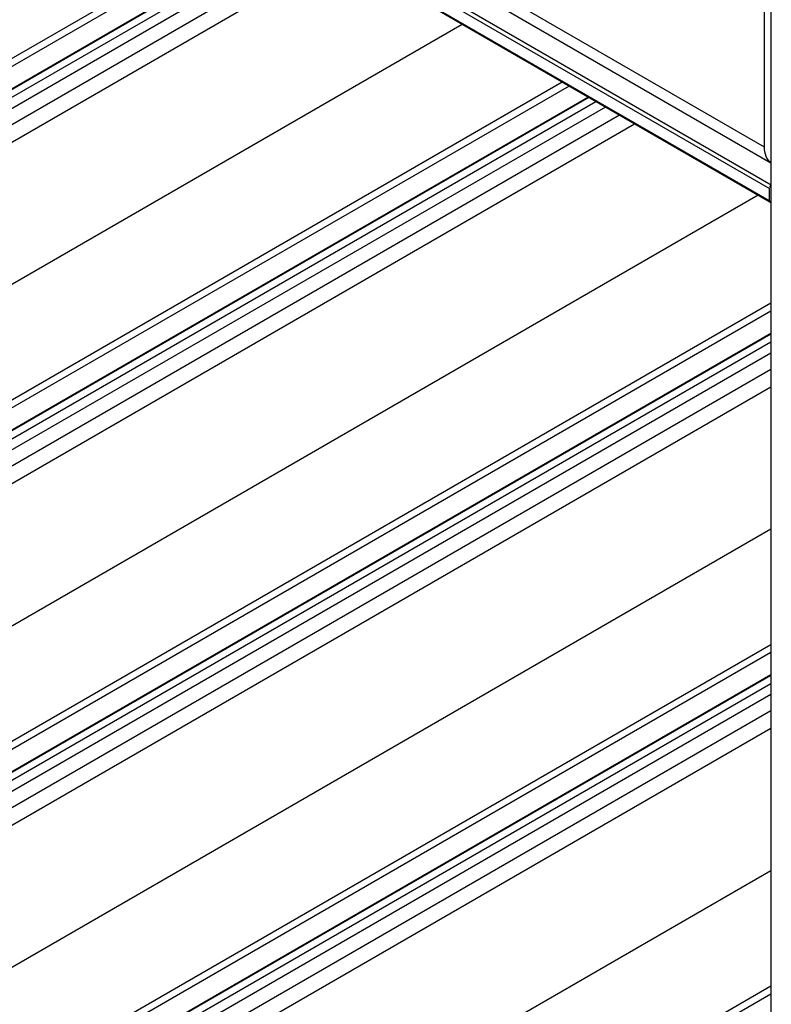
# Model space of a CAD drawing. Header units: inches. Extents: x 0 to 34, y 0 to 22.
# Tile 80 of 88: x 28.308 to 28.848, y 16.046 to 16.752. Entities that reach past the tile are written whole.
import ezdxf

# ---------------------------------------------------------------- set-up
doc = ezdxf.new("R2010")
doc.units = ezdxf.units.IN
doc.header["$LTSCALE"] = 1.87
doc.header["$MEASUREMENT"] = 0
doc.layers.get('0').update_dxf_attribs({"linetype": 'CONTINUOUS'})

msp = doc.modelspace()

# ---------------------------------------------------------------- linework, layer by layer
at = {"color": 7, "linetype": 'CONTINUOUS'}
for p, q in [((28.84267, 16.66083), (25.84513, 18.39158)), ((25.85043, 18.37986), (28.8472, 16.64956)), ((25.84095, 18.36626), (28.84615, 16.6311)), ((28.84755, 16.63351), (25.84234, 18.36867)), ((28.84615, 16.62226), (25.84095, 18.35742)), ((28.84656, 16.62135), (25.84136, 18.35652)), ((28.49035, 16.82703), (27.67592, 16.35679)), ((28.48548, 16.82984), (27.73938, 16.39906)), ((28.50427, 16.81899), (27.68201, 16.34422)), ((28.50462, 16.81879), (27.69019, 16.34854)), ((27.7634, 16.38519), (28.50949, 16.81597)), ((28.51645, 16.81195), (27.76688, 16.37916)), ((28.8472, 16.81151), (28.8472, 15.03191)), ((28.52654, 16.80613), (27.76688, 16.36751)), ((27.77227, 16.35816), (28.53733, 16.7999)), ((28.84267, 16.66083), (28.84267, 16.79363)), ((28.62588, 16.74878), (27.78966, 16.26596)), ((28.70248, 16.70455), (27.88805, 16.23431)), ((28.69761, 16.70736), (27.95152, 16.27658)), ((28.7164, 16.69651), (27.89414, 16.22174)), ((28.71675, 16.6963), (27.90232, 16.22606)), ((27.97553, 16.26271), (28.72163, 16.69349)), ((28.72859, 16.68947), (27.97901, 16.25668)), ((28.73868, 16.68365), (27.97901, 16.24502)), ((27.9844, 16.23568), (28.74946, 16.67742)), ((28.84615, 16.62226), (28.84615, 16.6311)), ((28.83801, 16.62629), (28.00179, 16.14347)), ((28.8472, 16.54876), (28.16365, 16.15409)), ((28.8472, 16.54314), (28.10018, 16.11183)), ((28.8472, 16.52706), (28.10627, 16.09926)), ((28.8472, 16.52666), (28.11445, 16.10358)), ((28.18767, 16.14022), (28.8472, 16.52103)), ((28.8472, 16.51299), (28.19115, 16.1342)), ((28.8472, 16.50134), (28.19114, 16.12254)), ((28.19653, 16.1132), (28.8472, 16.48888)), ((28.8472, 16.38663), (28.21393, 16.02099)), ((28.8472, 16.3038), (28.37578, 16.03161)), ((28.8472, 16.29818), (28.31232, 15.98934)), ((28.8472, 16.2821), (28.3184, 15.97678)), ((28.8472, 16.28169), (28.32658, 15.9811)), ((28.3998, 16.01774), (28.8472, 16.27607)), ((28.8472, 16.26803), (28.40328, 16.01171)), ((28.8472, 16.25638), (28.40327, 16.00006)), ((28.40867, 15.99072), (28.8472, 16.24392)), ((28.8472, 16.14167), (28.42606, 15.89851)), ((28.8472, 16.05884), (28.58791, 15.90913)), ((28.8472, 16.05321), (28.52445, 15.86686))]:
    msp.add_line(p, q, dxfattribs=at)
for points, knots in [([(28.84718, 16.64964), (28.84567, 16.65074), (28.8432, 16.65436), (28.84267, 16.65856), (28.84267, 16.66083)], [0, 0, 0, 0, 0.45163, 1, 1, 1, 1]), ([(28.84615, 16.62226), (28.84615, 16.62205), (28.8462, 16.6217), (28.84636, 16.62133), (28.8465, 16.62125)], [0, 0, 0, 0, 0.552846, 1, 1, 1, 1]), ([(28.8465, 16.62125), (28.84659, 16.6212), (28.84695, 16.62127), (28.84712, 16.62155), (28.84723, 16.62172)], [0, 0, 0, 0, 0.337576, 1, 1, 1, 1])]:
    msp.add_open_spline(points, degree=3, knots=knots, dxfattribs=at)
msp.add_open_spline([(28.84719, 16.63326), (28.84674, 16.6329), (28.84611, 16.63205), (28.84654, 16.63168)], degree=3, dxfattribs=at)

doc.saveas('drawing.dxf')
